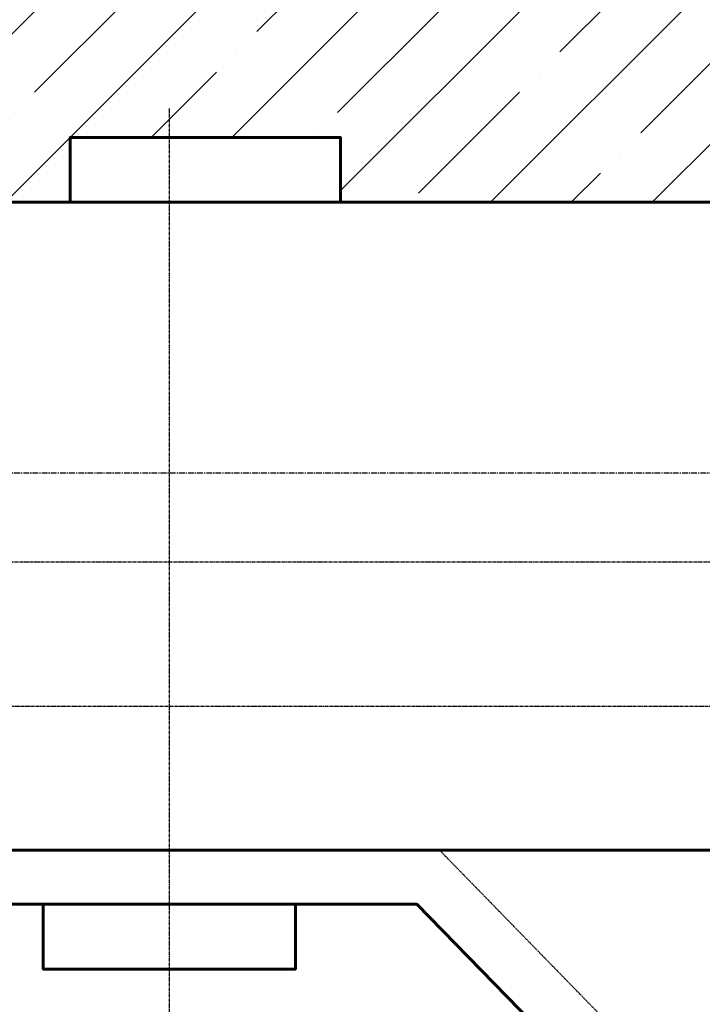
# Model space of a CAD drawing. Header units: millimetres. Extents: x -50096 to 615650, y 194565 to 243945.
# Tile 178 of 256: x 243438 to 247228, y 220007 to 225477. Entities that reach past the tile are written whole.
import ezdxf

# ---------------------------------------------------------------- set-up
doc = ezdxf.new("R2010")
doc.units = ezdxf.units.MM
for name, pattern in [('CENTER2', [28.575, 19.05, -3.175, 3.175, -3.175]), ('ГТО-1 Пунктир', [7, 5, -2]), ('осевая', [50.8, 31.75, -6.35, 6.35, -6.35])]:
    doc.linetypes.add(name, pattern=pattern)
for name, color, linetype, lineweight in [('ГТО-2_Бетон_060', 3, 'Continuous', 60), ('ГТО-2_Осевая', 7, 'осевая', 25), ('ГТО-2_Пунктир_025', 151, 'ГТО-1 Пунктир', 25)]:
    doc.layers.add(name, color=color, linetype=linetype, lineweight=lineweight)
doc.layers.add('ГТО-2_Штриховка_018', color=7, linetype='Continuous', lineweight=18, true_color=0x6b6b6b)
doc.layers.add('ОЗиМ Оси', color=4, linetype='CENTER2')
pattern_1 = [(45, (-115466.6, -494469.8), (-449.0128, 449.0128), []), (45, (-115017.6, -494469.8), (-449.0128, 449.0128), [793.75, -158.75, 0, -158.75])]

msp = doc.modelspace()

# ---------------------------------------------------------------- hatches: boundary and pattern name
at = {"layer": 'ГТО-2_Штриховка_018'}
h = msp.add_hatch(dxfattribs=at)
h.set_pattern_fill('ANSI35', color=256, scale=100)
h.set_pattern_definition(pattern_1)
h.paths.add_polyline_path([(243988.4, 233562.9), (247488.4, 233562.9), (247488.4, 236562.9), (227633.4, 236562.9), (227633.4, 228037.9), (232688.4, 228037.9), (232688.4, 229062.9), (243988.4, 229062.9)])
edge = h.paths.add_edge_path(flags=16)
edge.add_arc((234968.4, 232762.8), 1700, 0, 360)
edge = h.paths.add_edge_path(flags=16)
edge.add_arc((255968.4, 232762.8), 1700, 0, 360)
h.paths.add_polyline_path([(264438.4, 224462.9), (264438.4, 224822.9), (265938.4, 224822.9), (265938.4, 224462.9), (276518.4, 224462.9), (276518.4, 221662.7), (278018.4, 221662.7), (278018.4, 225962.9), (263788.4, 225962.9), (263788.4, 236562.9), (247488.4, 236562.9), (247488.4, 233562.9), (250988.4, 233562.9), (250988.4, 229062.9), (262288.4, 229062.9), (262288.4, 226212.9), (247488.4, 226212.9), (247488.4, 224462.9), (252623.4, 224462.9), (252623.4, 224822.9), (254123.4, 224822.9), (254123.4, 224462.9), (258378.4, 224462.9), (258378.4, 224822.9), (259878.4, 224822.9), (259878.4, 224462.9)])
h = msp.add_hatch(dxfattribs=at)
h.set_pattern_fill('ANSI35', color=256, scale=100)
h.set_pattern_definition(pattern_1)
h.paths.add_polyline_path([(222733.4, 223392.9), (222733.4, 222892.9), (222233.4, 222892.9), (222233.4, 223392.9)], flags=16)
h.paths.add_polyline_path([(245218.4, 224822.9), (245218.4, 224462.9), (247488.4, 224462.9), (247488.4, 226212.9), (232688.4, 226212.9), (232688.4, 228037.9), (227633.4, 228037.9), (227633.4, 225962.9), (221518.4, 225962.9), (221518.4, 221662.7), (223018.4, 221662.7), (223018.4, 221842.9), (222233.4, 221842.9), (222233.4, 222642.9), (223018.4, 222642.9), (223018.4, 224462.9), (231798.4, 224462.9), (231798.4, 224822.9), (233298.4, 224822.9), (233298.4, 224462.9), (237793.4, 224462.9), (237793.4, 224822.9), (239293.4, 224822.9), (239293.4, 224462.9), (243718.4, 224462.9), (243718.4, 224822.9)])

# ---------------------------------------------------------------- linework, layer by layer
at = {"layer": 'ГТО-2_Бетон_060'}
msp.add_line((268518.4, 220862.9), (225418.4, 220862.9), dxfattribs=at)
at = {"layer": 'ГТО-2_Бетон_060', "color": 5}
msp.add_lwpolyline([(243718.4, 224462.9), (245218.4, 224462.9), (245218.4, 224822.9), (243718.4, 224822.9), (243718.4, 224462.9)], dxfattribs=at)
at = {"layer": 'ГТО-2_Бетон_060'}
msp.add_lwpolyline([(223018.4, 221612.9), (223018.4, 224462.9), (276518.4, 224462.9), (276518.4, 210562.9), (276218.4, 210562.9)], dxfattribs=at)
for points in [[(245643.4, 214162.9), (242893.4, 214162.9), (241318.4, 215777.9), (241318.4, 218947.9), (242893.4, 220562.9), (245643.4, 220562.9), (247218.4, 218947.9), (247218.4, 215777.9)], [(243568.4, 220562.9), (243568.4, 220202.9), (244968.4, 220202.9), (244968.4, 220562.9)]]:
    msp.add_lwpolyline(points, close=True, dxfattribs=at)
at = {"layer": 'ГТО-2_Осевая', "color": 1}
msp.add_lwpolyline([(273718.5, 212462.9), (228218.4, 212464), (228218.4, 222958), (273718.5, 222962.9)], close=True, dxfattribs=at)
at = {"layer": 'ГТО-2_Пунктир_025'}
msp.add_lwpolyline([(227383.2, 214995.3), (227018.4, 215369.3), (227018.4, 219069.9), (228767, 220862.9), (231769.9, 220862.9), (233218.4, 219377.6), (234318.4, 219377.6), (235767, 220862.9), (238769.9, 220862.9), (240218.4, 219377.6), (241318.4, 219377.6), (242767, 220862.9), (245769.9, 220862.9), (247218.4, 219377.6), (248318.4, 219377.6), (249767, 220862.9), (252769.9, 220862.9), (254218.4, 219377.6), (255318.4, 219377.6)], dxfattribs=at)
at = {"layer": 'ОЗиМ Оси'}
for p, q in [((244268.4, 224983), (244268.4, 200768.4)), ((276318.5, 222462.9), (229518.5, 222462.9)), ((221126.5, 221662.7), (278990.6, 221662.7))]:
    msp.add_line(p, q, dxfattribs=at)

doc.saveas('drawing.dxf')
